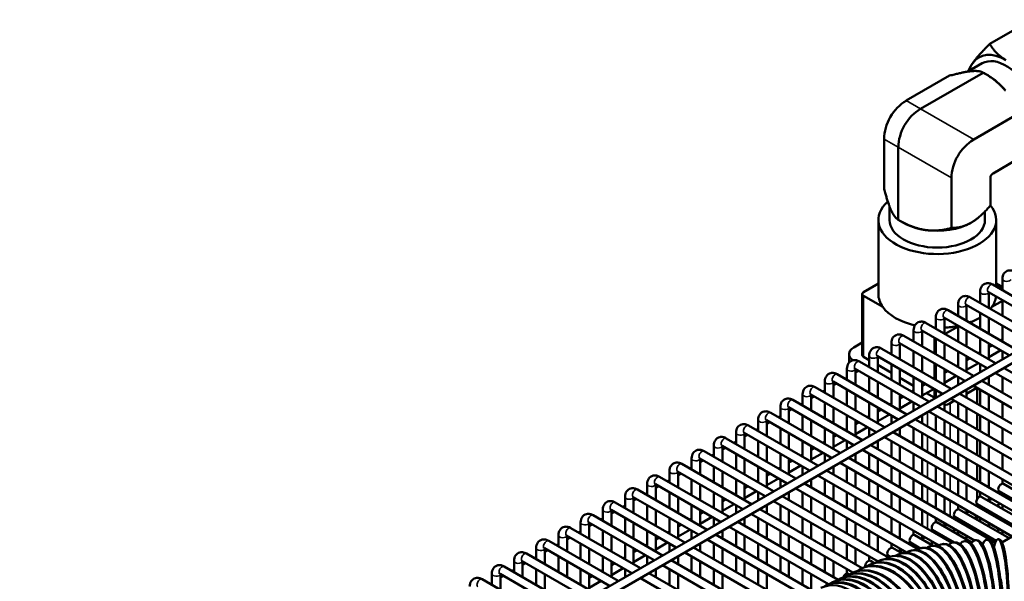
# Model space of a CAD drawing. Header units: inches. Extents: x 1 to 271, y 5 to 171.
# Tile 169 of 256: x 183.26 to 196.84, y 106.71 to 114.46. Entities that reach past the tile are written whole.
import ezdxf

# ---------------------------------------------------------------- set-up
doc = ezdxf.new("R2010")
doc.units = ezdxf.units.IN
doc.header["$LTSCALE"] = 8
doc.header["$MEASUREMENT"] = 0
doc.layers.add('Visible (ANSI)', color=7, linetype='Continuous', lineweight=50)
doc.layers.add('Visible Narrow (ANSI)', color=7, linetype='Continuous', lineweight=35)

msp = doc.modelspace()

# ---------------------------------------------------------------- linework, layer by layer
at = {"layer": 'Visible (ANSI)'}
for p, q in [((197.216, 114.46), (196.638, 114.126)), ((196.534, 113.858), (196.336, 113.744)), ((183.257, 101.949), (203.594, 113.691)), ((196.085, 113.688), (195.487, 113.343)), ((196.549, 113.729), (195.684, 113.229)), ((196.621, 113.688), (196.549, 113.729)), ((183.316, 101.847), (203.479, 113.488)), ((197.014, 113.151), (196.417, 112.806)), ((195.181, 112.812), (195.181, 112.123)), ((195.377, 112.699), (195.377, 111.699)), ((197.014, 112.531), (196.684, 112.34)), ((196.111, 112.276), (196.111, 111.586)), ((196.648, 112.277), (196.648, 111.896)), ((195.257, 111.696), (195.257, 111.881)), ((196.572, 111.696), (196.572, 111.813)), ((195.102, 111.696), (195.102, 110.675)), ((195.449, 111.658), (195.377, 111.699)), ((196.727, 111.696), (196.727, 110.778)), ((196.807, 107.249), (203.462, 111.091)), ((196.813, 110.883), (196.813, 110.728)), ((194.896, 110.7), (195.102, 110.819)), ((196.507, 110.706), (196.507, 110.551)), ((197.52, 110.184), (196.62, 110.703)), ((196.625, 110.7), (196.625, 110.483)), ((197.638, 110.252), (196.679, 110.805)), ((196.813, 110.769), (196.727, 110.819)), ((194.879, 109.834), (194.879, 110.675)), ((195.163, 110.497), (194.896, 110.651)), ((197.331, 110.075), (196.373, 110.629)), ((196.666, 110.497), (196.813, 110.582)), ((196.813, 110.592), (196.813, 110.374)), ((197.025, 109.898), (196.066, 110.452)), ((196.201, 110.529), (196.201, 110.374)), ((197.213, 110.007), (196.314, 110.526)), ((196.319, 110.523), (196.319, 110.306)), ((195.894, 110.352), (195.894, 110.198)), ((196.907, 109.83), (196.007, 110.35)), ((196.012, 110.347), (196.012, 110.129)), ((196.507, 110.415), (196.507, 110.198)), ((196.625, 110.347), (196.625, 110.129)), ((195.588, 110.176), (195.588, 110.021)), ((196.601, 109.653), (195.701, 110.173)), ((195.706, 110.17), (195.706, 109.953)), ((196.719, 109.721), (195.76, 110.275)), ((196.021, 110.124), (196.201, 110.228)), ((196.201, 110.238), (196.201, 110.021)), ((196.319, 110.17), (196.319, 109.953)), ((196.813, 110.238), (196.813, 110.021)), ((196.413, 109.545), (195.454, 110.098)), ((195.894, 110.061), (195.894, 109.844)), ((196.507, 110.061), (196.507, 109.844)), ((196.789, 110.035), (196.813, 110.049)), ((194.879, 110.004), (194.762, 109.936)), ((196.106, 109.368), (195.148, 109.921)), ((195.282, 109.999), (195.282, 109.844)), ((196.295, 109.476), (195.395, 109.996)), ((195.4, 109.993), (195.4, 109.776)), ((195.588, 109.884), (195.588, 109.667)), ((196.012, 109.993), (196.012, 109.776)), ((196.201, 109.884), (196.201, 109.667)), ((196.625, 109.993), (196.625, 109.776)), ((196.625, 109.94), (196.67, 109.967)), ((196.625, 109.804), (196.789, 109.899)), ((196.813, 109.884), (196.813, 109.776)), ((194.697, 109.729), (194.697, 109.846)), ((195.8, 109.191), (194.842, 109.745)), ((194.976, 109.764), (194.896, 109.81)), ((194.976, 109.822), (194.976, 109.667)), ((195.988, 109.3), (195.089, 109.819)), ((195.094, 109.816), (195.094, 109.599)), ((195.706, 109.816), (195.706, 109.599)), ((196.319, 109.816), (196.319, 109.599)), ((196.319, 109.764), (196.364, 109.79)), ((196.482, 109.858), (196.507, 109.872)), ((194.669, 109.645), (194.669, 109.49)), ((195.682, 109.123), (194.782, 109.642)), ((194.788, 109.639), (194.788, 109.422)), ((194.788, 109.592), (194.829, 109.616)), ((195.282, 109.587), (195.094, 109.696)), ((195.282, 109.708), (195.282, 109.49)), ((195.4, 109.639), (195.4, 109.422)), ((195.894, 109.708), (195.894, 109.49)), ((196.012, 109.639), (196.012, 109.422)), ((196.012, 109.587), (196.058, 109.613)), ((196.176, 109.681), (196.201, 109.695)), ((196.319, 109.627), (196.482, 109.722)), ((196.507, 109.708), (196.507, 109.599)), ((198.904, 108.46), (196.837, 109.653)), ((195.494, 109.014), (194.535, 109.568)), ((194.641, 109.507), (194.669, 109.524)), ((194.976, 109.531), (194.976, 109.314)), ((195.588, 109.41), (195.4, 109.519)), ((195.588, 109.531), (195.588, 109.314)), ((195.87, 109.504), (195.894, 109.519)), ((196.012, 109.45), (196.176, 109.545)), ((196.201, 109.531), (196.201, 109.422)), ((198.598, 108.283), (196.531, 109.476)), ((196.625, 109.531), (196.625, 109.422)), ((198.786, 108.392), (196.719, 109.585)), ((196.813, 109.531), (196.813, 109.314)), ((195.188, 108.837), (194.229, 109.391)), ((194.334, 109.33), (194.363, 109.347)), ((194.363, 109.468), (194.363, 109.314)), ((195.376, 108.946), (194.476, 109.466)), ((194.481, 109.463), (194.481, 109.245)), ((194.481, 109.415), (194.522, 109.439)), ((194.669, 109.354), (194.669, 109.137)), ((195.094, 109.463), (195.094, 109.245)), ((195.282, 109.354), (195.282, 109.137)), ((195.564, 109.328), (195.588, 109.342)), ((195.706, 109.463), (195.706, 109.245)), ((195.706, 109.41), (195.752, 109.436)), ((195.706, 109.274), (195.87, 109.368)), ((195.894, 109.354), (195.894, 109.245)), ((196.319, 109.3), (196.459, 109.381)), ((196.319, 109.354), (196.319, 109.245)), ((198.48, 108.215), (196.413, 109.408)), ((196.466, 109.16), (196.466, 109.378)), ((196.507, 109.354), (196.507, 109.137)), ((194.882, 108.661), (193.923, 109.214)), ((194.057, 109.292), (194.057, 109.137)), ((195.07, 108.769), (194.17, 109.289)), ((194.175, 109.286), (194.175, 109.069)), ((194.175, 109.238), (194.216, 109.262)), ((194.788, 109.286), (194.788, 109.069)), ((195.4, 109.286), (195.4, 109.069)), ((195.4, 109.233), (195.446, 109.26)), ((195.872, 109.246), (195.765, 109.308)), ((196.091, 109.169), (196.153, 109.205)), ((198.174, 108.038), (196.106, 109.231)), ((198.292, 108.106), (196.225, 109.3)), ((196.625, 109.286), (196.625, 109.069)), ((193.751, 109.115), (193.751, 108.96)), ((194.763, 108.592), (193.864, 109.112)), ((193.869, 109.109), (193.869, 108.892)), ((193.869, 109.062), (193.91, 109.085)), ((194.028, 109.153), (194.057, 109.17)), ((194.363, 109.177), (194.363, 108.96)), ((194.481, 109.109), (194.481, 108.892)), ((194.976, 109.177), (194.976, 108.96)), ((195.094, 109.109), (195.094, 108.892)), ((195.094, 109.056), (195.139, 109.083)), ((195.257, 109.151), (195.282, 109.165)), ((195.4, 109.097), (195.564, 109.191)), ((195.588, 109.177), (195.588, 109.069)), ((197.986, 107.929), (195.918, 109.123)), ((196.012, 109.177), (196.012, 109.069)), ((196.201, 109.177), (196.201, 108.96)), ((196.319, 109.109), (196.319, 108.892)), ((196.813, 109.177), (196.813, 108.96)), ((193.445, 108.938), (193.445, 108.783)), ((194.457, 108.416), (193.558, 108.935)), ((193.563, 108.932), (193.563, 108.715)), ((194.575, 108.484), (193.617, 109.037)), ((193.722, 108.977), (193.751, 108.993)), ((194.057, 109), (194.057, 108.783)), ((194.175, 108.932), (194.175, 108.715)), ((194.669, 109), (194.669, 108.783)), ((194.788, 108.932), (194.788, 108.715)), ((194.951, 108.974), (194.976, 108.988)), ((195.094, 108.92), (195.257, 109.015)), ((195.282, 109), (195.282, 108.892)), ((197.679, 107.753), (195.612, 108.946)), ((195.706, 109), (195.706, 108.892)), ((197.867, 107.861), (195.8, 109.055)), ((195.894, 109), (195.894, 108.783)), ((196.012, 108.932), (196.012, 108.715)), ((196.466, 108.807), (196.466, 109.024)), ((196.507, 109), (196.507, 108.783)), ((196.625, 108.932), (196.625, 108.715)), ((194.269, 108.307), (193.31, 108.861)), ((193.416, 108.8), (193.445, 108.817)), ((193.563, 108.885), (193.604, 108.908)), ((193.751, 108.824), (193.751, 108.606)), ((194.363, 108.824), (194.363, 108.606)), ((194.645, 108.797), (194.669, 108.811)), ((194.788, 108.88), (194.833, 108.906)), ((194.788, 108.743), (194.951, 108.838)), ((194.976, 108.824), (194.976, 108.715)), ((195.4, 108.824), (195.4, 108.715)), ((197.561, 107.684), (195.494, 108.878)), ((195.588, 108.824), (195.588, 108.606)), ((196.201, 108.824), (196.201, 108.606)), ((196.813, 108.824), (196.813, 108.606)), ((193.963, 108.13), (193.004, 108.684)), ((193.138, 108.761), (193.138, 108.606)), ((194.151, 108.239), (193.251, 108.758)), ((193.256, 108.755), (193.256, 108.538)), ((193.256, 108.708), (193.297, 108.732)), ((193.869, 108.755), (193.869, 108.538)), ((194.481, 108.755), (194.481, 108.538)), ((194.481, 108.703), (194.527, 108.729)), ((194.481, 108.566), (194.645, 108.661)), ((197.255, 107.508), (195.188, 108.701)), ((197.373, 107.576), (195.306, 108.769)), ((195.706, 108.755), (195.706, 108.538)), ((196.319, 108.755), (196.319, 108.538)), ((196.466, 108.453), (196.466, 108.67)), ((192.832, 108.584), (192.832, 108.43)), ((193.845, 108.062), (192.945, 108.582)), ((192.95, 108.579), (192.95, 108.361)), ((192.95, 108.531), (192.991, 108.555)), ((193.109, 108.623), (193.138, 108.64)), ((193.445, 108.647), (193.445, 108.43)), ((193.563, 108.579), (193.563, 108.361)), ((194.057, 108.647), (194.057, 108.43)), ((194.175, 108.579), (194.175, 108.361)), ((194.175, 108.526), (194.221, 108.552)), ((194.339, 108.62), (194.363, 108.635)), ((194.669, 108.647), (194.669, 108.538)), ((196.949, 107.331), (194.882, 108.524)), ((197.067, 107.399), (195, 108.592)), ((195.094, 108.647), (195.094, 108.538)), ((195.282, 108.647), (195.282, 108.43)), ((195.4, 108.579), (195.4, 108.361)), ((195.894, 108.647), (195.894, 108.43)), ((196.012, 108.579), (196.012, 108.361)), ((196.507, 108.647), (196.507, 108.43)), ((196.625, 108.579), (196.625, 108.361)), ((192.526, 108.408), (192.526, 108.253)), ((193.539, 107.885), (192.639, 108.405)), ((192.644, 108.402), (192.644, 108.185)), ((193.657, 107.953), (192.698, 108.507)), ((192.803, 108.446), (192.832, 108.463)), ((193.138, 108.47), (193.138, 108.253)), ((193.256, 108.402), (193.256, 108.185)), ((193.751, 108.47), (193.751, 108.253)), ((193.869, 108.402), (193.869, 108.185)), ((194.032, 108.444), (194.057, 108.458)), ((194.175, 108.39), (194.339, 108.484)), ((194.363, 108.47), (194.363, 108.361)), ((196.714, 107.249), (194.693, 108.416)), ((194.788, 108.47), (194.788, 108.361)), ((194.976, 108.47), (194.976, 108.253)), ((195.094, 108.402), (195.094, 108.185)), ((195.588, 108.47), (195.588, 108.253)), ((195.706, 108.402), (195.706, 108.185)), ((196.201, 108.47), (196.201, 108.253)), ((196.319, 108.402), (196.319, 108.185)), ((196.813, 108.47), (196.813, 108.253)), ((193.35, 107.777), (192.392, 108.33)), ((192.497, 108.269), (192.526, 108.286)), ((192.644, 108.354), (192.685, 108.378)), ((192.832, 108.293), (192.832, 108.076)), ((193.445, 108.293), (193.445, 108.076)), ((193.726, 108.267), (193.751, 108.281)), ((193.869, 108.349), (193.914, 108.375)), ((193.869, 108.213), (194.032, 108.307)), ((194.057, 108.293), (194.057, 108.185)), ((194.481, 108.293), (194.481, 108.185)), ((196.43, 107.276), (194.575, 108.347)), ((194.669, 108.293), (194.669, 108.076)), ((195.282, 108.293), (195.282, 108.076)), ((195.894, 108.293), (195.894, 108.076)), ((196.466, 108.1), (196.466, 108.317)), ((196.507, 108.293), (196.507, 108.076)), ((193.044, 107.6), (192.085, 108.153)), ((192.22, 108.231), (192.22, 108.076)), ((193.232, 107.708), (192.333, 108.228)), ((192.338, 108.225), (192.338, 108.008)), ((192.338, 108.178), (192.379, 108.201)), ((192.526, 108.116), (192.526, 107.899)), ((192.95, 108.225), (192.95, 108.008)), ((193.138, 108.116), (193.138, 107.899)), ((193.563, 108.225), (193.563, 108.008)), ((193.563, 108.172), (193.608, 108.199)), ((193.563, 108.036), (193.726, 108.131)), ((193.751, 108.116), (193.751, 108.008)), ((194.175, 108.116), (194.175, 108.008)), ((195.939, 107.207), (194.269, 108.171)), ((194.363, 108.116), (194.363, 107.899)), ((196.114, 107.242), (194.387, 108.239)), ((194.788, 108.225), (194.788, 108.008)), ((194.976, 108.116), (194.976, 107.899)), ((195.4, 108.225), (195.4, 108.008)), ((195.588, 108.116), (195.588, 107.899)), ((196.012, 108.225), (196.012, 108.008)), ((196.201, 108.116), (196.201, 107.899)), ((196.625, 108.225), (196.625, 108.008)), ((196.813, 108.116), (196.813, 108.058)), ((192.738, 107.423), (191.779, 107.977)), ((191.913, 108.054), (191.913, 107.899)), ((192.926, 107.532), (192.026, 108.051)), ((192.031, 108.048), (192.031, 107.831)), ((192.031, 108.001), (192.073, 108.024)), ((192.191, 108.093), (192.22, 108.109)), ((192.644, 108.048), (192.644, 107.831)), ((193.256, 108.048), (193.256, 107.831)), ((193.256, 107.996), (193.302, 108.022)), ((193.42, 108.09), (193.445, 108.104)), ((195.493, 107.11), (193.963, 107.994)), ((195.653, 107.155), (194.081, 108.062)), ((194.481, 108.048), (194.481, 107.831)), ((195.094, 108.048), (195.094, 107.831)), ((195.706, 108.048), (195.706, 107.831)), ((196.319, 108.048), (196.319, 107.831)), ((196.828, 108.056), (197.516, 107.658)), ((191.607, 107.877), (191.607, 107.722)), ((192.62, 107.355), (191.72, 107.874)), ((191.725, 107.871), (191.725, 107.654)), ((191.725, 107.824), (191.766, 107.848)), ((191.884, 107.916), (191.913, 107.933)), ((192.22, 107.94), (192.22, 107.722)), ((192.338, 107.871), (192.338, 107.654)), ((192.832, 107.94), (192.832, 107.722)), ((192.95, 107.871), (192.95, 107.654)), ((192.95, 107.819), (192.996, 107.845)), ((193.114, 107.913), (193.138, 107.927)), ((193.256, 107.859), (193.42, 107.954)), ((193.445, 107.94), (193.445, 107.831)), ((195.241, 107.039), (193.775, 107.885)), ((193.869, 107.94), (193.869, 107.831)), ((194.057, 107.94), (194.057, 107.722)), ((194.175, 107.871), (194.175, 107.654)), ((194.669, 107.94), (194.669, 107.722)), ((194.788, 107.871), (194.788, 107.654)), ((195.282, 107.94), (195.282, 107.722)), ((195.4, 107.871), (195.4, 107.654)), ((195.894, 107.94), (195.894, 107.722)), ((196.012, 107.871), (196.012, 107.654)), ((196.466, 107.85), (196.466, 107.963)), ((196.507, 107.94), (196.507, 107.882)), ((196.522, 107.879), (197.21, 107.482)), ((196.662, 107.85), (196.617, 107.824)), ((196.625, 107.871), (196.625, 107.828)), ((196.769, 107.954), (197.398, 107.59)), ((196.806, 107.932), (196.78, 107.918)), ((192.432, 107.246), (191.473, 107.8)), ((191.578, 107.739), (191.607, 107.756)), ((191.913, 107.763), (191.913, 107.546)), ((192.526, 107.763), (192.526, 107.546)), ((192.808, 107.736), (192.832, 107.751)), ((192.95, 107.682), (193.114, 107.777)), ((193.138, 107.763), (193.138, 107.654)), ((194.88, 106.893), (193.469, 107.708)), ((193.563, 107.763), (193.563, 107.654)), ((195.097, 106.985), (193.657, 107.817)), ((193.751, 107.763), (193.751, 107.546)), ((194.363, 107.763), (194.363, 107.546)), ((194.976, 107.763), (194.976, 107.546)), ((195.588, 107.763), (195.588, 107.546)), ((196.201, 107.763), (196.201, 107.705)), ((196.463, 107.777), (197.092, 107.413)), ((196.466, 107.746), (196.466, 107.775)), ((196.499, 107.756), (196.474, 107.741)), ((196.78, 107.782), (196.736, 107.756)), ((196.813, 107.763), (196.813, 107.711)), ((192.126, 107.069), (191.167, 107.623)), ((191.272, 107.562), (191.301, 107.579)), ((191.301, 107.7), (191.301, 107.546)), ((192.314, 107.178), (191.414, 107.698)), ((191.419, 107.695), (191.419, 107.477)), ((191.419, 107.647), (191.46, 107.671)), ((191.607, 107.586), (191.607, 107.369)), ((192.031, 107.695), (192.031, 107.477)), ((192.22, 107.586), (192.22, 107.369)), ((192.501, 107.56), (192.526, 107.574)), ((192.644, 107.695), (192.644, 107.477)), ((192.644, 107.642), (192.689, 107.668)), ((192.644, 107.506), (192.808, 107.6)), ((192.832, 107.586), (192.832, 107.477)), ((193.256, 107.586), (193.256, 107.477)), ((194.751, 106.832), (193.35, 107.64)), ((193.445, 107.586), (193.445, 107.369)), ((193.869, 107.695), (193.869, 107.477)), ((194.057, 107.586), (194.057, 107.369)), ((194.481, 107.695), (194.481, 107.477)), ((194.669, 107.586), (194.669, 107.369)), ((195.094, 107.695), (195.094, 107.477)), ((195.282, 107.586), (195.282, 107.369)), ((195.706, 107.695), (195.706, 107.477)), ((195.894, 107.586), (195.894, 107.528)), ((196.156, 107.6), (196.725, 107.272)), ((196.193, 107.579), (196.168, 107.564)), ((196.215, 107.702), (196.904, 107.305)), ((196.356, 107.673), (196.311, 107.647)), ((196.319, 107.695), (196.319, 107.651)), ((196.474, 107.605), (196.429, 107.579)), ((196.466, 107.558), (196.466, 107.6)), ((196.507, 107.586), (196.507, 107.534)), ((196.617, 107.687), (196.592, 107.673)), ((196.625, 107.683), (196.625, 107.654)), ((196.772, 107.598), (196.747, 107.584)), ((196.813, 107.575), (196.813, 107.546)), ((191.819, 106.893), (190.861, 107.446)), ((190.995, 107.524), (190.995, 107.369)), ((192.007, 107.001), (191.108, 107.521)), ((191.113, 107.518), (191.113, 107.301)), ((191.113, 107.47), (191.154, 107.494)), ((191.725, 107.518), (191.725, 107.301)), ((192.338, 107.518), (192.338, 107.301)), ((192.338, 107.465), (192.383, 107.491)), ((194.416, 106.672), (193.044, 107.463)), ((194.545, 106.733), (193.162, 107.532)), ((193.563, 107.518), (193.563, 107.301)), ((194.175, 107.518), (194.175, 107.301)), ((194.788, 107.518), (194.788, 107.301)), ((195.4, 107.518), (195.4, 107.301)), ((195.909, 107.526), (196.393, 107.246)), ((196.05, 107.496), (196.005, 107.47)), ((196.012, 107.518), (196.012, 107.475)), ((196.311, 107.511), (196.286, 107.496)), ((196.319, 107.506), (196.319, 107.477)), ((196.625, 107.518), (196.625, 107.466)), ((196.629, 107.516), (196.625, 107.513)), ((196.625, 107.509), (196.756, 107.434)), ((196.763, 107.438), (196.756, 107.434)), ((196.756, 107.434), (196.756, 107.39)), ((190.688, 107.347), (190.688, 107.192)), ((191.701, 106.824), (190.801, 107.344)), ((190.807, 107.341), (190.807, 107.124)), ((190.807, 107.294), (190.848, 107.317)), ((190.966, 107.385), (190.995, 107.402)), ((191.301, 107.409), (191.301, 107.192)), ((191.419, 107.341), (191.419, 107.124)), ((191.913, 107.409), (191.913, 107.192)), ((192.031, 107.341), (192.031, 107.124)), ((192.031, 107.288), (192.077, 107.315)), ((192.195, 107.383), (192.22, 107.397)), ((192.338, 107.329), (192.501, 107.423)), ((192.526, 107.409), (192.526, 107.301)), ((194.209, 106.574), (192.856, 107.355)), ((192.95, 107.409), (192.95, 107.301)), ((193.138, 107.409), (193.138, 107.192)), ((193.256, 107.341), (193.256, 107.124)), ((193.751, 107.409), (193.751, 107.192)), ((193.869, 107.341), (193.869, 107.124)), ((194.363, 107.409), (194.363, 107.192)), ((194.481, 107.341), (194.481, 107.124)), ((194.976, 107.409), (194.976, 107.192)), ((195.094, 107.341), (195.094, 107.124)), ((195.588, 107.409), (195.588, 107.351)), ((195.603, 107.349), (195.856, 107.202)), ((195.744, 107.319), (195.699, 107.293)), ((195.706, 107.341), (195.706, 107.298)), ((195.85, 107.423), (196.151, 107.249)), ((195.887, 107.402), (195.862, 107.388)), ((196.005, 107.334), (195.98, 107.319)), ((196.012, 107.33), (196.012, 107.301)), ((196.168, 107.428), (196.123, 107.402)), ((196.201, 107.409), (196.201, 107.357)), ((196.319, 107.341), (196.319, 107.289)), ((196.466, 107.392), (196.466, 107.421)), ((196.507, 107.398), (196.507, 107.369)), ((196.625, 107.33), (196.625, 107.301)), ((196.813, 107.409), (196.813, 107.357)), ((190.382, 107.17), (190.382, 107.015)), ((191.395, 106.648), (190.495, 107.167)), ((190.5, 107.164), (190.5, 106.947)), ((191.513, 106.716), (190.554, 107.269)), ((190.66, 107.209), (190.688, 107.225)), ((190.995, 107.232), (190.995, 107.015)), ((191.113, 107.164), (191.113, 106.947)), ((191.607, 107.232), (191.607, 107.015)), ((191.725, 107.164), (191.725, 106.947)), ((191.889, 107.206), (191.913, 107.22)), ((192.031, 107.152), (192.195, 107.247)), ((192.22, 107.232), (192.22, 107.124)), ((193.874, 106.414), (192.55, 107.178)), ((192.644, 107.232), (192.644, 107.124)), ((194.082, 106.511), (192.738, 107.287)), ((192.832, 107.232), (192.832, 107.015)), ((192.95, 107.164), (192.95, 106.947)), ((193.445, 107.232), (193.445, 107.015)), ((193.563, 107.164), (193.563, 106.947)), ((194.057, 107.232), (194.057, 107.015)), ((194.175, 107.164), (194.175, 106.947)), ((194.669, 107.232), (194.669, 107.015)), ((194.788, 107.164), (194.788, 106.947)), ((195.282, 107.232), (195.282, 107.174)), ((195.297, 107.172), (195.424, 107.099)), ((195.4, 107.164), (195.4, 107.121)), ((195.544, 107.246), (195.683, 107.166)), ((195.581, 107.225), (195.556, 107.211)), ((195.704, 107.171), (195.69, 107.168)), ((195.862, 107.251), (195.817, 107.225)), ((195.851, 107.202), (195.836, 107.199)), ((195.894, 107.232), (195.894, 107.203)), ((196, 107.228), (195.985, 107.225)), ((196.151, 107.249), (196.136, 107.247)), ((196.303, 107.267), (196.288, 107.265)), ((196.457, 107.28), (196.442, 107.279)), ((196.612, 107.289), (196.596, 107.288)), ((196.694, 107.184), (196.694, 107.184)), ((196.768, 107.293), (196.752, 107.293)), ((191.207, 106.539), (190.248, 107.093)), ((190.353, 107.032), (190.382, 107.049)), ((190.5, 107.117), (190.541, 107.14)), ((190.688, 107.056), (190.688, 106.838)), ((191.301, 107.056), (191.301, 106.838)), ((191.583, 107.029), (191.607, 107.043)), ((191.725, 107.112), (191.771, 107.138)), ((191.725, 106.975), (191.889, 107.07)), ((191.913, 107.056), (191.913, 106.947)), ((192.338, 107.056), (192.338, 106.947)), ((193.745, 106.351), (192.432, 107.11)), ((192.526, 107.056), (192.526, 106.838)), ((193.138, 107.056), (193.138, 106.838)), ((193.751, 107.056), (193.751, 106.838)), ((194.363, 107.056), (194.363, 106.838)), ((194.976, 107.056), (194.976, 106.998)), ((195.238, 107.07), (195.271, 107.051)), ((195.277, 107.053), (195.264, 107.048)), ((195.437, 107.143), (195.393, 107.117)), ((195.417, 107.097), (195.403, 107.093)), ((195.559, 107.136), (195.545, 107.133)), ((190.901, 106.362), (189.942, 106.916)), ((190.076, 106.993), (190.076, 106.838)), ((191.089, 106.471), (190.189, 106.99)), ((190.194, 106.987), (190.194, 106.77)), ((190.194, 106.94), (190.235, 106.964)), ((190.807, 106.987), (190.807, 106.77)), ((191.419, 106.987), (191.419, 106.77)), ((191.419, 106.935), (191.465, 106.961)), ((191.419, 106.798), (191.583, 106.893)), ((193.409, 106.192), (192.126, 106.933)), ((193.539, 106.253), (192.244, 107.001)), ((192.644, 106.987), (192.644, 106.77)), ((193.256, 106.987), (193.256, 106.77)), ((193.869, 106.987), (193.869, 106.77)), ((194.481, 106.987), (194.481, 106.77)), ((194.876, 106.891), (194.865, 106.886)), ((194.991, 106.995), (195.045, 106.964)), ((195.007, 106.95), (194.995, 106.945)), ((195.094, 106.987), (195.094, 106.983)), ((195.14, 107.004), (195.128, 106.999)), ((189.77, 106.816), (189.77, 106.662)), ((190.783, 106.294), (189.883, 106.814)), ((189.888, 106.811), (189.888, 106.593)), ((189.888, 106.763), (189.929, 106.787)), ((190.047, 106.855), (190.076, 106.872)), ((190.382, 106.879), (190.382, 106.662)), ((190.5, 106.811), (190.5, 106.593)), ((190.995, 106.879), (190.995, 106.662)), ((191.113, 106.811), (191.113, 106.593)), ((191.113, 106.758), (191.158, 106.784)), ((191.276, 106.852), (191.301, 106.867)), ((191.607, 106.879), (191.607, 106.77)), ((193.073, 106.032), (191.819, 106.756)), ((193.205, 106.093), (191.937, 106.824)), ((192.031, 106.879), (192.031, 106.77)), ((192.22, 106.879), (192.22, 106.662)), ((192.338, 106.811), (192.338, 106.593)), ((192.832, 106.879), (192.832, 106.662)), ((192.95, 106.811), (192.95, 106.593)), ((193.445, 106.879), (193.445, 106.662)), ((193.563, 106.811), (193.563, 106.593)), ((194.057, 106.879), (194.057, 106.662)), ((194.175, 106.811), (194.175, 106.593)), ((194.651, 106.784), (194.662, 106.789)), ((194.669, 106.879), (194.669, 106.821)), ((194.684, 106.818), (194.704, 106.807)), ((194.739, 106.826), (194.75, 106.831)), ((190.594, 106.185), (189.636, 106.739)), ((191.113, 106.622), (191.276, 106.716)), ((194.563, 106.742), (194.574, 106.748))]:
    msp.add_line(p, q, dxfattribs=at)
for centre, major_axis, ratio, start_param, end_param in [((196.862, 113.29), (-0.375, 0.65), 0.57735, 5.497787, 6.544985), ((196.862, 113.29), (-0.375, 0.65), 0.57735, 0.261799, 0.506049), ((196.862, 113.29), (-0.328, 0.568), 0.57735, 4.61126, 6.283185), ((196.621, 113.151), (0.329, -0.569), 0.57735, 1.832596, 2.356194), ((195.589, 112.93), (0.25, 0.433), 0.745356, 0.911738, 2.229854), ((195.786, 112.817), (-0.25, -0.433), 0.745356, 4.053331, 5.371447), ((196.519, 112.393), (-0.25, -0.433), 0.745356, 4.053331, 5.371447), ((196.697, 112.291), (0.03, 0.052), 0.745356, 0.911738, 2.229854), ((195.914, 111.696), (-0.813, 0), 0.57735, 5.709639, 9.86985), ((195.914, 111.696), (0.658, 0), 0.57735, 3.141593, 6.283185), ((195.914, 111.926), (0.658, 0), 0.57735, 3.926991, 4.45059), ((195.914, 111.926), (0.658, 0), 0.57735, 4.45059, 5.497787), ((194.939, 110.675), (-0.06, 0), 0.57735, 5.497787, 7.068583), ((195.914, 110.675), (-0.812, 0), 0.57735, 0, 0.390607), ((195.914, 110.675), (0.813, 0), 0.57735, 5.892578, 6.213338), ((195.914, 110.675), (-0.812, 0), 0.57735, 0.390607, 1.178877), ((195.914, 110.675), (0.813, 0), 0.57735, 5.83261, 5.892578), ((195.914, 110.675), (-0.813, 0), 0.57735, 2.150335, 2.387927), ((195.914, 110.675), (-0.812, 0), 0.57735, 1.526954, 1.546189), ((195.914, 110.675), (-0.813, 0), 0.57735, 1.691853, 1.930813), ((194.917, 109.846), (-0.22, 0), 0.57735, 5.497787, 7.013243), ((194.939, 109.834), (-0.06, 0), 0.57735, 0, 0.785398), ((195.914, 109.271), (-0.06, 0), 0.57735, 0.785398, 1.073953), ((195.936, 109.259), (0.22, 0), 0.57735, 5.069501, 5.497787), ((196.798, 108.005), (-0.0295, -0.0511), 0.57735, 3.141593, 6.283185), ((196.492, 107.828), (-0.0295, -0.0511), 0.57735, 3.141593, 6.283185), ((196.186, 107.651), (-0.0295, -0.0511), 0.57735, 3.141593, 6.283185), ((195.88, 107.474), (-0.0295, -0.0511), 0.57735, 3.141593, 6.283185), ((195.574, 107.298), (-0.0295, -0.0511), 0.57735, 3.141593, 6.283185), ((196.247, 106.38), (0.112, -0.868), 0.307291, 6.134014, 9.665707), ((196.374, 106.394), (0.086, -0.871), 0.266691, 6.107995, 9.701474), ((196.503, 106.406), (0.062, -0.873), 0.225406, 6.073309, 9.750006), ((196.634, 106.414), (0.038, -0.874), 0.183543, 6.024124, 9.819619), ((196.766, 106.418), (0.014, -0.875), 0.141209, 5.947679, 9.928183), ((195.267, 107.121), (-0.0295, -0.0511), 0.57735, 3.141593, 6.283185), ((195.665, 106.258), (0.248, -0.839), 0.496449, 0, 3.141593), ((195.765, 106.286), (0.219, -0.847), 0.460791, 6.196813, 9.584859), ((195.778, 106.289), (0.219, -0.847), 0.460791, 0, 3.141593), ((195.881, 106.314), (0.191, -0.854), 0.423951, 6.184918, 9.59918), ((195.895, 106.317), (0.191, -0.854), 0.423951, 0, 3.141593), ((196, 106.339), (0.164, -0.86), 0.386022, 6.171034, 9.616641), ((196.015, 106.342), (0.164, -0.86), 0.386022, 0, 3.141593), ((196.122, 106.361), (0.137, -0.864), 0.347102, 6.154434, 9.638285), ((196.137, 106.363), (0.137, -0.864), 0.347102, 0, 3.141593), ((196.262, 106.381), (0.112, -0.868), 0.307291, 0, 3.141593), ((196.39, 106.396), (0.086, -0.871), 0.266691, 0, 3.141593), ((196.519, 106.407), (0.062, -0.873), 0.225406, 0, 3.141593), ((196.65, 106.414), (0.038, -0.874), 0.183543, 0, 3.141593), ((196.781, 106.418), (0.014, -0.875), 0.141209, 0, 3.141593), ((195.337, 106.14), (0.342, -0.805), 0.595428, 6.232609, 9.547637), ((195.349, 106.145), (0.342, -0.805), 0.595428, 0, 3.141593), ((195.438, 106.181), (0.31, -0.818), 0.563854, 6.224887, 9.554667), ((195.45, 106.186), (0.31, -0.818), 0.563854, 0, 3.141593), ((195.543, 106.219), (0.279, -0.829), 0.530833, 6.21649, 9.563026), ((195.556, 106.223), (0.279, -0.829), 0.530833, 0, 3.141593), ((195.652, 106.254), (0.248, -0.839), 0.496449, 6.207219, 9.572972), ((195.115, 106.036), (0.376, -0.79), 0.625473, 6.205409, 9.502555), ((195.127, 106.041), (-0.376, 0.79), 0.625473, 3.141593, 6.283185), ((195.241, 106.096), (0.376, -0.79), 0.625473, 6.166731, 9.541232), ((195.253, 106.102), (0.376, -0.79), 0.625473, 0, 3.141593), ((194.961, 106.944), (0.0295, 0.0511), 0.57735, 0, 2.601897), ((194.774, 105.874), (-0.376, 0.79), 0.625473, 3.141593, 6.283185), ((194.851, 105.91), (0.376, -0.79), 0.625473, 6.205409, 9.502555), ((194.862, 105.916), (-0.376, 0.79), 0.625473, 3.141593, 6.283185), ((194.939, 105.952), (0.376, -0.79), 0.625473, 6.205409, 9.502555), ((194.95, 105.958), (-0.376, 0.79), 0.625473, 3.141593, 6.283185), ((195.027, 105.994), (0.376, -0.79), 0.625473, 6.205409, 9.502555), ((194.655, 106.767), (0.0295, 0.0511), 0.57735, 0, 1.924858), ((195.038, 105.999), (-0.376, 0.79), 0.625473, 3.141593, 6.283185), ((194.686, 105.832), (-0.376, 0.79), 0.625473, 3.141593, 6.283185), ((194.763, 105.868), (0.376, -0.79), 0.625473, 6.205409, 9.502555)]:
    msp.add_ellipse(centre, major_axis=major_axis, ratio=ratio, start_param=start_param, end_param=end_param, dxfattribs=at)
for points, weights in [([(196.638, 114.126), (196.474, 113.962), (196.403, 113.861)], [1.60230778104, 1.72624671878, 1.72624671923]), ([(196.862, 113.902), (196.72, 113.984), (196.638, 114.126)], [1.72624671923, 1.72624671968, 1.60230778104]), ([(196.403, 113.861), (196.357, 113.796), (196.341, 113.746)], [1.72624671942, 1.72624671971, 1.67568933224]), ([(196.389, 113.75), (196.281, 113.74), (196.085, 113.688)], [2.03845854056, 2.03845854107, 1.89210380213]), ([(196.549, 113.729), (196.497, 113.76), (196.389, 113.75)], [1.89210380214, 2.03845854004, 2.03845854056]), ([(196.854, 113.482), (196.746, 113.616), (196.549, 113.729)], [2.03845854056, 2.03845854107, 1.89210380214]), ([(195.181, 112.123), (195.234, 111.926), (195.279, 111.828)], [1.89210380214, 2.03845854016, 2.03845854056]), ([(195.279, 111.828), (195.325, 111.73), (195.377, 111.699)], [2.03845854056, 2.03845854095, 1.89210380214]), ([(196.379, 111.658), (196.504, 111.73), (196.648, 111.896)], [2.07910384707, 2.0791038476, 1.92983090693]), ([(195.377, 111.699), (195.574, 111.586), (195.744, 111.559)], [1.89210380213, 2.03845853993, 2.03845854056]), ([(196.111, 111.586), (196.255, 111.586), (196.379, 111.658)], [1.92983090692, 2.07910384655, 2.07910384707]), ([(195.744, 111.559), (195.914, 111.533), (196.111, 111.586)], [2.03845854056, 2.03845854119, 1.89210380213])]:
    msp.add_rational_spline(points, weights, degree=2, dxfattribs=at)
for points, knots in [([(196.985, 110.982), (196.972, 110.99), (196.957, 110.996), (196.927, 111.002), (196.91, 111.003), (196.882, 110.996), (196.87, 110.991), (196.85, 110.976), (196.841, 110.968), (196.827, 110.947), (196.822, 110.936), (196.815, 110.91), (196.813, 110.897), (196.813, 110.883)], [0, 0, 0, 0, 0.314159, 0.314159, 0.611451, 0.611451, 0.836785, 0.836785, 1.050201, 1.050201, 1.29221, 1.29221, 1.570796, 1.570796, 1.570796, 1.570796]), ([(196.679, 110.805), (196.665, 110.813), (196.651, 110.819), (196.62, 110.825), (196.604, 110.826), (196.576, 110.819), (196.564, 110.814), (196.543, 110.8), (196.535, 110.791), (196.521, 110.771), (196.516, 110.759), (196.508, 110.734), (196.507, 110.72), (196.507, 110.706)], [0, 0, 0, 0, 0.314159, 0.314159, 0.611451, 0.611451, 0.836785, 0.836785, 1.050201, 1.050201, 1.29221, 1.29221, 1.570796, 1.570796, 1.570796, 1.570796]), ([(196.62, 110.703), (196.617, 110.705), (196.615, 110.706), (196.612, 110.707), (196.612, 110.707), (196.612, 110.707)], [0, 0, 0, 0, 0.2067237, 0.2067237, 0.3804885, 0.3804885, 0.3804885, 0.3804885]), ([(196.373, 110.629), (196.359, 110.636), (196.345, 110.642), (196.314, 110.649), (196.298, 110.649), (196.27, 110.642), (196.258, 110.637), (196.237, 110.623), (196.229, 110.614), (196.215, 110.594), (196.209, 110.582), (196.202, 110.557), (196.201, 110.543), (196.201, 110.529)], [0, 0, 0, 0, 0.314159, 0.314159, 0.611451, 0.611451, 0.836785, 0.836785, 1.050201, 1.050201, 1.29221, 1.29221, 1.570796, 1.570796, 1.570796, 1.570796]), ([(196.066, 110.452), (196.053, 110.46), (196.039, 110.466), (196.008, 110.472), (195.992, 110.472), (195.963, 110.466), (195.951, 110.46), (195.931, 110.446), (195.923, 110.437), (195.908, 110.417), (195.903, 110.405), (195.896, 110.38), (195.894, 110.366), (195.894, 110.352)], [0, 0, 0, 0, 0.314159, 0.314159, 0.611451, 0.611451, 0.836785, 0.836785, 1.050201, 1.050201, 1.29221, 1.29221, 1.570796, 1.570796, 1.570796, 1.570796]), ([(196.314, 110.526), (196.311, 110.528), (196.309, 110.529), (196.306, 110.53), (196.305, 110.53), (196.305, 110.53)], [0, 0, 0, 0, 0.2067237, 0.2067237, 0.3804885, 0.3804885, 0.3804885, 0.3804885]), ([(195.76, 110.275), (195.747, 110.283), (195.732, 110.289), (195.702, 110.295), (195.685, 110.295), (195.657, 110.289), (195.645, 110.283), (195.625, 110.269), (195.616, 110.26), (195.602, 110.24), (195.597, 110.229), (195.59, 110.203), (195.588, 110.189), (195.588, 110.176)], [0, 0, 0, 0, 0.314159, 0.314159, 0.611451, 0.611451, 0.836785, 0.836785, 1.050201, 1.050201, 1.29221, 1.29221, 1.570796, 1.570796, 1.570796, 1.570796]), ([(196.007, 110.35), (196.005, 110.351), (196.002, 110.352), (196, 110.353), (195.999, 110.353), (195.999, 110.353)], [0, 0, 0, 0, 0.2067237, 0.2067237, 0.3804885, 0.3804885, 0.3804885, 0.3804885]), ([(195.701, 110.173), (195.698, 110.174), (195.696, 110.175), (195.694, 110.176), (195.693, 110.176), (195.693, 110.176)], [0, 0, 0, 0, 0.2067237, 0.2067237, 0.3804885, 0.3804885, 0.3804885, 0.3804885]), ([(195.454, 110.098), (195.441, 110.106), (195.426, 110.112), (195.395, 110.118), (195.379, 110.119), (195.351, 110.112), (195.339, 110.107), (195.319, 110.092), (195.31, 110.084), (195.296, 110.063), (195.291, 110.052), (195.283, 110.026), (195.282, 110.013), (195.282, 109.999)], [0, 0, 0, 0, 0.314159, 0.314159, 0.611451, 0.611451, 0.836785, 0.836785, 1.050201, 1.050201, 1.29221, 1.29221, 1.570796, 1.570796, 1.570796, 1.570796]), ([(195.148, 109.921), (195.134, 109.929), (195.12, 109.935), (195.089, 109.941), (195.073, 109.942), (195.045, 109.935), (195.033, 109.93), (195.012, 109.916), (195.004, 109.907), (194.99, 109.887), (194.985, 109.875), (194.977, 109.85), (194.976, 109.836), (194.976, 109.822)], [0, 0, 0, 0, 0.314159, 0.314159, 0.611451, 0.611451, 0.836785, 0.836785, 1.050201, 1.050201, 1.29221, 1.29221, 1.570796, 1.570796, 1.570796, 1.570796]), ([(195.395, 109.996), (195.392, 109.997), (195.39, 109.998), (195.387, 109.999), (195.387, 109.999), (195.387, 109.999)], [0, 0, 0, 0, 0.2067237, 0.2067237, 0.3804885, 0.3804885, 0.3804885, 0.3804885]), ([(194.842, 109.745), (194.828, 109.752), (194.814, 109.758), (194.783, 109.765), (194.767, 109.765), (194.738, 109.758), (194.726, 109.753), (194.706, 109.739), (194.698, 109.73), (194.684, 109.71), (194.678, 109.698), (194.671, 109.673), (194.669, 109.659), (194.669, 109.645)], [0, 0, 0, 0, 0.314159, 0.314159, 0.611451, 0.611451, 0.836785, 0.836785, 1.050201, 1.050201, 1.29221, 1.29221, 1.570796, 1.570796, 1.570796, 1.570796]), ([(195.089, 109.819), (195.086, 109.821), (195.084, 109.822), (195.081, 109.823), (195.08, 109.823), (195.08, 109.823)], [0, 0, 0, 0, 0.2067237, 0.2067237, 0.3804885, 0.3804885, 0.3804885, 0.3804885]), ([(194.782, 109.642), (194.78, 109.644), (194.778, 109.645), (194.775, 109.646), (194.774, 109.646), (194.774, 109.646)], [0, 0, 0, 0, 0.2067237, 0.2067237, 0.3804885, 0.3804885, 0.3804885, 0.3804885]), ([(194.535, 109.568), (194.522, 109.576), (194.507, 109.582), (194.477, 109.588), (194.461, 109.588), (194.432, 109.582), (194.42, 109.576), (194.4, 109.562), (194.391, 109.553), (194.377, 109.533), (194.372, 109.521), (194.365, 109.496), (194.363, 109.482), (194.363, 109.468)], [0, 0, 0, 0, 0.314159, 0.314159, 0.611451, 0.611451, 0.836785, 0.836785, 1.050201, 1.050201, 1.29221, 1.29221, 1.570796, 1.570796, 1.570796, 1.570796]), ([(194.229, 109.391), (194.216, 109.399), (194.201, 109.405), (194.171, 109.411), (194.154, 109.411), (194.126, 109.405), (194.114, 109.399), (194.094, 109.385), (194.085, 109.376), (194.071, 109.356), (194.066, 109.345), (194.059, 109.319), (194.057, 109.305), (194.057, 109.292)], [0, 0, 0, 0, 0.314159, 0.314159, 0.611451, 0.611451, 0.836785, 0.836785, 1.050201, 1.050201, 1.29221, 1.29221, 1.570796, 1.570796, 1.570796, 1.570796]), ([(194.476, 109.466), (194.474, 109.467), (194.471, 109.468), (194.469, 109.469), (194.468, 109.469), (194.468, 109.469)], [0, 0, 0, 0, 0.2067237, 0.2067237, 0.3804885, 0.3804885, 0.3804885, 0.3804885]), ([(193.923, 109.214), (193.909, 109.222), (193.895, 109.228), (193.864, 109.234), (193.848, 109.235), (193.82, 109.228), (193.808, 109.223), (193.787, 109.208), (193.779, 109.2), (193.765, 109.179), (193.76, 109.168), (193.752, 109.142), (193.751, 109.129), (193.751, 109.115)], [0, 0, 0, 0, 0.314159, 0.314159, 0.611451, 0.611451, 0.836785, 0.836785, 1.050201, 1.050201, 1.29221, 1.29221, 1.570796, 1.570796, 1.570796, 1.570796]), ([(194.17, 109.289), (194.167, 109.29), (194.165, 109.291), (194.162, 109.292), (194.162, 109.292), (194.162, 109.292)], [0, 0, 0, 0, 0.2067237, 0.2067237, 0.3804885, 0.3804885, 0.3804885, 0.3804885]), ([(193.864, 109.112), (193.861, 109.113), (193.859, 109.114), (193.856, 109.115), (193.856, 109.115), (193.856, 109.115)], [0, 0, 0, 0, 0.2067237, 0.2067237, 0.3804885, 0.3804885, 0.3804885, 0.3804885]), ([(193.617, 109.037), (193.603, 109.045), (193.589, 109.051), (193.558, 109.057), (193.542, 109.058), (193.514, 109.051), (193.502, 109.046), (193.481, 109.032), (193.473, 109.023), (193.459, 109.003), (193.453, 108.991), (193.446, 108.966), (193.445, 108.952), (193.445, 108.938)], [0, 0, 0, 0, 0.314159, 0.314159, 0.611451, 0.611451, 0.836785, 0.836785, 1.050201, 1.050201, 1.29221, 1.29221, 1.570796, 1.570796, 1.570796, 1.570796]), ([(193.558, 108.935), (193.555, 108.937), (193.553, 108.938), (193.55, 108.939), (193.549, 108.939), (193.549, 108.939)], [0, 0, 0, 0, 0.2067237, 0.2067237, 0.3804885, 0.3804885, 0.3804885, 0.3804885]), ([(193.31, 108.861), (193.297, 108.868), (193.282, 108.874), (193.252, 108.881), (193.236, 108.881), (193.207, 108.874), (193.195, 108.869), (193.175, 108.855), (193.167, 108.846), (193.152, 108.826), (193.147, 108.814), (193.14, 108.789), (193.138, 108.775), (193.138, 108.761)], [0, 0, 0, 0, 0.314159, 0.314159, 0.611451, 0.611451, 0.836785, 0.836785, 1.050201, 1.050201, 1.29221, 1.29221, 1.570796, 1.570796, 1.570796, 1.570796]), ([(193.004, 108.684), (192.991, 108.692), (192.976, 108.698), (192.946, 108.704), (192.929, 108.704), (192.901, 108.698), (192.889, 108.692), (192.869, 108.678), (192.86, 108.669), (192.846, 108.649), (192.841, 108.637), (192.834, 108.612), (192.832, 108.598), (192.832, 108.584)], [0, 0, 0, 0, 0.314159, 0.314159, 0.611451, 0.611451, 0.836785, 0.836785, 1.050201, 1.050201, 1.29221, 1.29221, 1.570796, 1.570796, 1.570796, 1.570796]), ([(193.251, 108.758), (193.249, 108.76), (193.246, 108.761), (193.244, 108.762), (193.243, 108.762), (193.243, 108.762)], [0, 0, 0, 0, 0.2067237, 0.2067237, 0.3804885, 0.3804885, 0.3804885, 0.3804885]), ([(192.698, 108.507), (192.685, 108.515), (192.67, 108.521), (192.639, 108.527), (192.623, 108.527), (192.595, 108.521), (192.583, 108.515), (192.563, 108.501), (192.554, 108.492), (192.54, 108.472), (192.535, 108.461), (192.527, 108.435), (192.526, 108.421), (192.526, 108.408)], [0, 0, 0, 0, 0.314159, 0.314159, 0.611451, 0.611451, 0.836785, 0.836785, 1.050201, 1.050201, 1.29221, 1.29221, 1.570796, 1.570796, 1.570796, 1.570796]), ([(192.945, 108.582), (192.942, 108.583), (192.94, 108.584), (192.937, 108.585), (192.937, 108.585), (192.937, 108.585)], [0, 0, 0, 0, 0.2067237, 0.2067237, 0.3804885, 0.3804885, 0.3804885, 0.3804885]), ([(192.639, 108.405), (192.636, 108.406), (192.634, 108.407), (192.631, 108.408), (192.631, 108.408), (192.631, 108.408)], [0, 0, 0, 0, 0.2067237, 0.2067237, 0.3804885, 0.3804885, 0.3804885, 0.3804885]), ([(192.392, 108.33), (192.378, 108.338), (192.364, 108.344), (192.333, 108.35), (192.317, 108.351), (192.289, 108.344), (192.277, 108.339), (192.256, 108.324), (192.248, 108.316), (192.234, 108.295), (192.229, 108.284), (192.221, 108.258), (192.22, 108.245), (192.22, 108.231)], [0, 0, 0, 0, 0.314159, 0.314159, 0.611451, 0.611451, 0.836785, 0.836785, 1.050201, 1.050201, 1.29221, 1.29221, 1.570796, 1.570796, 1.570796, 1.570796]), ([(192.085, 108.153), (192.072, 108.161), (192.058, 108.167), (192.027, 108.173), (192.011, 108.174), (191.982, 108.167), (191.97, 108.162), (191.95, 108.148), (191.942, 108.139), (191.928, 108.119), (191.922, 108.107), (191.915, 108.082), (191.913, 108.068), (191.913, 108.054)], [0, 0, 0, 0, 0.314159, 0.314159, 0.611451, 0.611451, 0.836785, 0.836785, 1.050201, 1.050201, 1.29221, 1.29221, 1.570796, 1.570796, 1.570796, 1.570796]), ([(192.333, 108.228), (192.33, 108.229), (192.328, 108.23), (192.325, 108.231), (192.324, 108.231), (192.324, 108.231)], [0, 0, 0, 0, 0.2067237, 0.2067237, 0.3804885, 0.3804885, 0.3804885, 0.3804885]), ([(191.779, 107.977), (191.766, 107.984), (191.751, 107.99), (191.721, 107.997), (191.705, 107.997), (191.676, 107.99), (191.664, 107.985), (191.644, 107.971), (191.635, 107.962), (191.621, 107.942), (191.616, 107.93), (191.609, 107.905), (191.607, 107.891), (191.607, 107.877)], [0, 0, 0, 0, 0.314159, 0.314159, 0.611451, 0.611451, 0.836785, 0.836785, 1.050201, 1.050201, 1.29221, 1.29221, 1.570796, 1.570796, 1.570796, 1.570796]), ([(192.026, 108.051), (192.024, 108.053), (192.021, 108.054), (192.019, 108.055), (192.018, 108.055), (192.018, 108.055)], [0, 0, 0, 0, 0.2067237, 0.2067237, 0.3804885, 0.3804885, 0.3804885, 0.3804885]), ([(191.72, 107.874), (191.717, 107.876), (191.715, 107.877), (191.713, 107.878), (191.712, 107.878), (191.712, 107.878)], [0, 0, 0, 0, 0.2067237, 0.2067237, 0.3804885, 0.3804885, 0.3804885, 0.3804885]), ([(191.473, 107.8), (191.46, 107.808), (191.445, 107.814), (191.414, 107.82), (191.398, 107.82), (191.37, 107.814), (191.358, 107.808), (191.338, 107.794), (191.329, 107.785), (191.315, 107.765), (191.31, 107.753), (191.303, 107.728), (191.301, 107.714), (191.301, 107.7)], [0, 0, 0, 0, 0.314159, 0.314159, 0.611451, 0.611451, 0.836785, 0.836785, 1.050201, 1.050201, 1.29221, 1.29221, 1.570796, 1.570796, 1.570796, 1.570796]), ([(191.167, 107.623), (191.153, 107.631), (191.139, 107.637), (191.108, 107.643), (191.092, 107.643), (191.064, 107.637), (191.052, 107.631), (191.031, 107.617), (191.023, 107.608), (191.009, 107.588), (191.004, 107.576), (190.996, 107.551), (190.995, 107.537), (190.995, 107.524)], [0, 0, 0, 0, 0.314159, 0.314159, 0.611451, 0.611451, 0.836785, 0.836785, 1.050201, 1.050201, 1.29221, 1.29221, 1.570796, 1.570796, 1.570796, 1.570796]), ([(191.414, 107.698), (191.411, 107.699), (191.409, 107.7), (191.406, 107.701), (191.406, 107.701), (191.406, 107.701)], [0, 0, 0, 0, 0.2067237, 0.2067237, 0.3804885, 0.3804885, 0.3804885, 0.3804885]), ([(190.861, 107.446), (190.847, 107.454), (190.833, 107.46), (190.802, 107.466), (190.786, 107.467), (190.758, 107.46), (190.746, 107.455), (190.725, 107.44), (190.717, 107.432), (190.703, 107.411), (190.697, 107.4), (190.69, 107.374), (190.688, 107.361), (190.688, 107.347)], [0, 0, 0, 0, 0.314159, 0.314159, 0.611451, 0.611451, 0.836785, 0.836785, 1.050201, 1.050201, 1.29221, 1.29221, 1.570796, 1.570796, 1.570796, 1.570796]), ([(191.108, 107.521), (191.105, 107.522), (191.103, 107.523), (191.1, 107.524), (191.099, 107.524), (191.099, 107.524)], [0, 0, 0, 0, 0.2067237, 0.2067237, 0.3804885, 0.3804885, 0.3804885, 0.3804885]), ([(190.801, 107.344), (190.799, 107.345), (190.797, 107.346), (190.794, 107.347), (190.793, 107.347), (190.793, 107.347)], [0, 0, 0, 0, 0.2067237, 0.2067237, 0.3804885, 0.3804885, 0.3804885, 0.3804885]), ([(190.554, 107.269), (190.541, 107.277), (190.526, 107.283), (190.496, 107.289), (190.48, 107.29), (190.451, 107.283), (190.439, 107.278), (190.419, 107.264), (190.41, 107.255), (190.396, 107.235), (190.391, 107.223), (190.384, 107.198), (190.382, 107.184), (190.382, 107.17)], [0, 0, 0, 0, 0.314159, 0.314159, 0.611451, 0.611451, 0.836785, 0.836785, 1.050201, 1.050201, 1.29221, 1.29221, 1.570796, 1.570796, 1.570796, 1.570796]), ([(190.495, 107.167), (190.493, 107.169), (190.49, 107.17), (190.488, 107.171), (190.487, 107.171), (190.487, 107.171)], [0, 0, 0, 0, 0.2067237, 0.2067237, 0.3804885, 0.3804885, 0.3804885, 0.3804885]), ([(190.248, 107.093), (190.235, 107.1), (190.22, 107.106), (190.19, 107.113), (190.173, 107.113), (190.145, 107.106), (190.133, 107.101), (190.113, 107.087), (190.104, 107.078), (190.09, 107.058), (190.085, 107.046), (190.078, 107.021), (190.076, 107.007), (190.076, 106.993)], [0, 0, 0, 0, 0.314159, 0.314159, 0.611451, 0.611451, 0.836785, 0.836785, 1.050201, 1.050201, 1.29221, 1.29221, 1.570796, 1.570796, 1.570796, 1.570796]), ([(189.942, 106.916), (189.928, 106.924), (189.914, 106.93), (189.883, 106.936), (189.867, 106.936), (189.839, 106.93), (189.827, 106.924), (189.806, 106.91), (189.798, 106.901), (189.784, 106.881), (189.779, 106.869), (189.771, 106.844), (189.77, 106.83), (189.77, 106.816)], [0, 0, 0, 0, 0.314159, 0.314159, 0.611451, 0.611451, 0.836785, 0.836785, 1.050201, 1.050201, 1.29221, 1.29221, 1.570796, 1.570796, 1.570796, 1.570796]), ([(190.189, 106.99), (190.186, 106.992), (190.184, 106.993), (190.181, 106.994), (190.181, 106.994), (190.181, 106.994)], [0, 0, 0, 0, 0.2067237, 0.2067237, 0.3804885, 0.3804885, 0.3804885, 0.3804885]), ([(189.636, 106.739), (189.622, 106.747), (189.608, 106.753), (189.577, 106.759), (189.561, 106.759), (189.533, 106.753), (189.521, 106.747), (189.5, 106.733), (189.492, 106.724), (189.478, 106.704), (189.472, 106.692), (189.465, 106.667), (189.464, 106.653), (189.464, 106.64)], [0, 0, 0, 0, 0.314159, 0.314159, 0.611451, 0.611451, 0.836785, 0.836785, 1.050201, 1.050201, 1.29221, 1.29221, 1.570796, 1.570796, 1.570796, 1.570796]), ([(189.883, 106.814), (189.88, 106.815), (189.878, 106.816), (189.875, 106.817), (189.875, 106.817), (189.875, 106.817)], [0, 0, 0, 0, 0.2067237, 0.2067237, 0.3804885, 0.3804885, 0.3804885, 0.3804885]), ([(196.814, 106.23), (196.815, 106.247), (196.816, 106.266), (196.818, 106.309), (196.819, 106.334), (196.819, 106.38), (196.819, 106.405), (196.818, 106.455), (196.817, 106.48), (196.815, 106.526), (196.813, 106.55), (196.81, 106.596), (196.808, 106.617), (196.803, 106.655), (196.801, 106.674), (196.795, 106.709), (196.792, 106.724), (196.787, 106.743), (196.785, 106.75), (196.783, 106.756)], [2.850234, 2.850234, 2.850234, 2.850234, 2.997586, 2.997586, 3.173912, 3.173912, 3.35024, 3.35024, 3.526568, 3.526568, 3.702898, 3.702898, 3.879228, 3.879228, 4.05556, 4.05556, 4.231892, 4.231892, 4.333129, 4.333129, 4.333129, 4.333129])]:
    msp.add_open_spline(points, degree=3, knots=knots, dxfattribs=at)
at = {"layer": 'Visible Narrow (ANSI)'}
for p, q in [((195.487, 113.343), (195.684, 113.229)), ((195.684, 113.229), (196.417, 112.806)), ((195.181, 112.812), (195.377, 112.699)), ((195.377, 112.699), (196.111, 112.276)), ((194.896, 109.81), (194.896, 110.651)), ((195.872, 110.074), (195.872, 109.857)), ((195.872, 109.721), (195.872, 109.506)), ((195.872, 109.367), (195.872, 109.246)), ((196.091, 109.023), (196.091, 109.169)), ((195.78, 108.849), (195.78, 109.043)), ((196.091, 108.67), (196.091, 108.887)), ((195.78, 108.496), (195.78, 108.713)), ((196.091, 108.316), (196.091, 108.533)), ((195.78, 108.142), (195.78, 108.359)), ((196.091, 107.962), (196.091, 108.18)), ((195.78, 107.788), (195.78, 108.006)), ((196.091, 107.609), (196.091, 107.826)), ((195.78, 107.435), (195.78, 107.652)), ((196.091, 107.255), (196.091, 107.284))]:
    msp.add_line(p, q, dxfattribs=at)
for centre, major_axis, end_param in [((196.872, 110.883), (-0.0591, 0), 2.982045), ((196.566, 110.706), (-0.0591, 0), 2.982045), ((196.649, 110.754), (0.0295, 0.0511), 3.141593), ((196.343, 110.577), (0.0295, 0.0511), 3.141593), ((196.037, 110.401), (0.0295, 0.0511), 3.141593), ((196.26, 110.529), (-0.0591, 0), 2.982045), ((195.953, 110.352), (-0.0591, 0), 2.982045), ((195.647, 110.176), (-0.0591, 0), 2.982045), ((195.731, 110.224), (0.0295, 0.0511), 3.141593), ((195.424, 110.047), (0.0295, 0.0511), 3.141593), ((195.118, 109.87), (0.0295, 0.0511), 3.141593), ((195.341, 109.999), (-0.0591, 0), 2.982045), ((194.812, 109.693), (0.0295, 0.0511), 3.141593), ((195.035, 109.822), (-0.0591, 0), 2.982045), ((194.728, 109.645), (-0.0591, 0), 2.982045), ((194.506, 109.517), (0.0295, 0.0511), 3.141593), ((194.2, 109.34), (0.0295, 0.0511), 3.141593), ((194.422, 109.468), (-0.0591, 0), 2.982045), ((193.893, 109.163), (0.0295, 0.0511), 3.141593), ((194.116, 109.292), (-0.0591, 0), 2.982045), ((193.81, 109.115), (-0.0591, 0), 2.982045), ((193.504, 108.938), (-0.0591, 0), 2.982045), ((193.587, 108.986), (0.0295, 0.0511), 3.141593), ((193.281, 108.809), (0.0295, 0.0511), 3.141593), ((192.975, 108.633), (0.0295, 0.0511), 3.141593), ((193.197, 108.761), (-0.0591, 0), 2.982045), ((192.891, 108.584), (-0.0591, 0), 2.982045), ((192.585, 108.408), (-0.0591, 0), 2.982045), ((192.668, 108.456), (0.0295, 0.0511), 3.141593), ((192.362, 108.279), (0.0295, 0.0511), 3.141593), ((192.056, 108.102), (0.0295, 0.0511), 3.141593), ((192.279, 108.231), (-0.0591, 0), 2.982045), ((191.75, 107.925), (0.0295, 0.0511), 3.141593), ((191.972, 108.054), (-0.0591, 0), 2.982045), ((191.666, 107.877), (-0.0591, 0), 2.982045), ((191.443, 107.749), (0.0295, 0.0511), 3.141593), ((191.137, 107.572), (0.0295, 0.0511), 3.141593), ((191.36, 107.7), (-0.0591, 0), 2.982045), ((190.831, 107.395), (0.0295, 0.0511), 3.141593), ((191.054, 107.524), (-0.0591, 0), 2.982045), ((190.748, 107.347), (-0.0591, 0), 2.982045), ((190.441, 107.17), (-0.0591, 0), 2.982045), ((190.525, 107.218), (0.0295, 0.0511), 3.141593), ((190.219, 107.041), (0.0295, 0.0511), 3.141593), ((189.912, 106.865), (0.0295, 0.0511), 3.141593), ((190.135, 106.993), (-0.0591, 0), 2.982045), ((189.829, 106.816), (-0.0591, 0), 2.982045), ((189.606, 106.688), (0.0295, 0.0511), 3.141593)]:
    msp.add_ellipse(centre, major_axis=major_axis, ratio=0.57735, start_param=0, end_param=end_param, dxfattribs=at)

doc.saveas('drawing.dxf')
